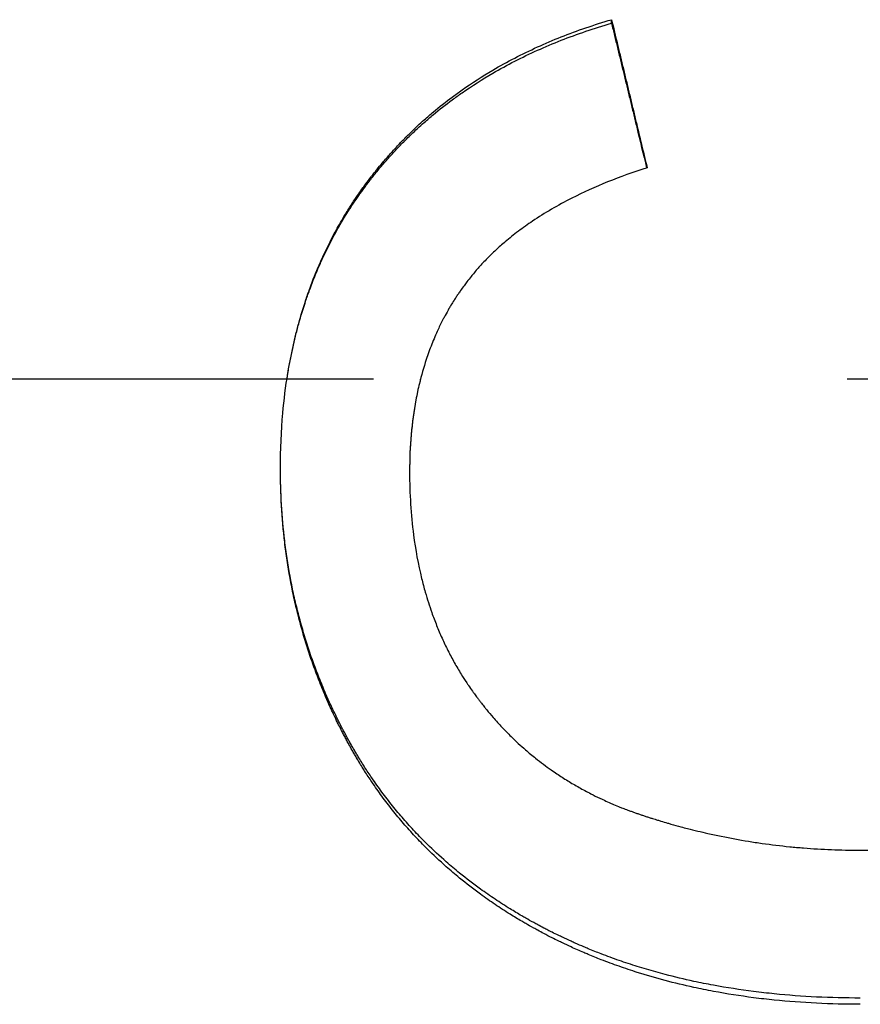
# Model space of a CAD drawing. Extents: x 0 to 78.8, y -1.2 to 1.2.
# Tile 5 of 10: x 0.571 to 0.748, y -0.132 to 0.076. Entities that reach past the tile are written whole.
import ezdxf

# ---------------------------------------------------------------- set-up
doc = ezdxf.new("R2010")
doc.units = 0
doc.header["$MEASUREMENT"] = 0
doc.linetypes.add('CHAIN', pattern=[0.7087, 0.4724, -0.0591, 0.1181, -0.0591])
doc.layers.get('0').update_dxf_attribs({"linetype": 'CONTINUOUS'})

msp = doc.modelspace()

# ---------------------------------------------------------------- linework, layer by layer
msp.add_line((0.69576, 0.07499), (0.69576, 0.07575))
at = {"linetype": 'CHAIN'}
msp.add_line((-0.045, 0), (78.78516, 0), dxfattribs=at)
for points, knots in [([(0.62588, -0.01893), (0.62588, -0.01493), (0.62605, -0.01103), (0.62639, -0.00724), (0.62665, -0.0044), (0.627, -0.00161), (0.62745, 0.00111), (0.62789, 0.00383), (0.62844, 0.00649), (0.62908, 0.0091), (0.62929, 0.00996), (0.62951, 0.01083), (0.62975, 0.01168), (0.63021, 0.01339), (0.63072, 0.01507), (0.63128, 0.01672), (0.63155, 0.01755), (0.63184, 0.01837), (0.63214, 0.01919), (0.63274, 0.02082), (0.63337, 0.02242), (0.63405, 0.02399), (0.6344, 0.02478), (0.63475, 0.02556), (0.63511, 0.02633), (0.63565, 0.02749), (0.63622, 0.02864), (0.63681, 0.02977), (0.637, 0.03015), (0.6372, 0.03052), (0.63741, 0.0309), (0.63801, 0.03202), (0.63864, 0.03312), (0.6393, 0.03421), (0.63973, 0.03494), (0.64018, 0.03566), (0.64064, 0.03638), (0.64087, 0.03673), (0.6411, 0.03709), (0.64133, 0.03744), (0.64168, 0.03797), (0.64204, 0.0385), (0.6424, 0.03902), (0.64271, 0.03946), (0.64301, 0.03989), (0.64332, 0.04032), (0.64351, 0.04058), (0.6437, 0.04084), (0.64389, 0.04109), (0.64427, 0.04161), (0.64465, 0.04211), (0.64504, 0.04262), (0.64511, 0.0427), (0.64517, 0.04279), (0.64524, 0.04287), (0.64543, 0.04312), (0.64563, 0.04337), (0.64583, 0.04362), (0.64596, 0.04378), (0.64609, 0.04395), (0.64622, 0.04411), (0.64662, 0.04461), (0.64703, 0.0451), (0.64743, 0.04558), (0.64771, 0.04591), (0.64798, 0.04623), (0.64826, 0.04654), (0.64881, 0.04718), (0.64937, 0.04781), (0.64994, 0.04843), (0.65023, 0.04874), (0.65052, 0.04905), (0.65081, 0.04935), (0.65138, 0.04997), (0.65197, 0.05057), (0.65257, 0.05116), (0.65287, 0.05146), (0.65317, 0.05176), (0.65347, 0.05205), (0.65437, 0.05293), (0.6553, 0.05379), (0.65625, 0.05463), (0.65688, 0.05519), (0.65751, 0.05574), (0.65816, 0.05628), (0.65945, 0.05737), (0.66078, 0.05842), (0.66214, 0.05944), (0.66283, 0.05994), (0.66352, 0.06044), (0.66421, 0.06094), (0.66631, 0.06241), (0.66848, 0.06381), (0.67073, 0.06513), (0.67223, 0.06601), (0.67376, 0.06685), (0.67533, 0.06766), (0.67846, 0.06928), (0.68173, 0.07077), (0.68513, 0.07212), (0.68854, 0.07347), (0.69208, 0.07468), (0.69576, 0.07575)], [0, 0, 0, 0, 0.166667, 0.166667, 0.166667, 0.291667, 0.291667, 0.291667, 0.416667, 0.416667, 0.416667, 0.458333, 0.458333, 0.458333, 0.541667, 0.541667, 0.541667, 0.583333, 0.583333, 0.583333, 0.666667, 0.666667, 0.666667, 0.708333, 0.708333, 0.708333, 0.770833, 0.770833, 0.770833, 0.791667, 0.791667, 0.791667, 0.854167, 0.854167, 0.854167, 0.895833, 0.895833, 0.895833, 0.916667, 0.916667, 0.916667, 0.947917, 0.947917, 0.947917, 0.973958, 0.973958, 0.973958, 0.989583, 0.989583, 0.989583, 1.020833, 1.020833, 1.020833, 1.026042, 1.026042, 1.026042, 1.041667, 1.041667, 1.041667, 1.052083, 1.052083, 1.052083, 1.083333, 1.083333, 1.083333, 1.104167, 1.104167, 1.104167, 1.145833, 1.145833, 1.145833, 1.166667, 1.166667, 1.166667, 1.208333, 1.208333, 1.208333, 1.229167, 1.229167, 1.229167, 1.291667, 1.291667, 1.291667, 1.333333, 1.333333, 1.333333, 1.416667, 1.416667, 1.416667, 1.458333, 1.458333, 1.458333, 1.583333, 1.583333, 1.583333, 1.666667, 1.666667, 1.666667, 1.833333, 1.833333, 1.833333, 2, 2, 2, 2]), ([(0.62727, 0), (0.62733, 0.00037), (0.62739, 0.00073), (0.62745, 0.0011), (0.6276, 0.002), (0.62776, 0.00289), (0.62793, 0.00377), (0.62827, 0.00554), (0.62865, 0.00729), (0.62908, 0.00901), (0.62929, 0.00986), (0.62951, 0.01072), (0.62975, 0.01156), (0.63021, 0.01325), (0.63072, 0.01492), (0.63128, 0.01656), (0.63155, 0.01738), (0.63184, 0.01819), (0.63214, 0.019), (0.63274, 0.02061), (0.63337, 0.02219), (0.63405, 0.02375), (0.6344, 0.02453), (0.63475, 0.0253), (0.63511, 0.02607), (0.63565, 0.02722), (0.63622, 0.02835), (0.63681, 0.02947), (0.637, 0.02985), (0.6372, 0.03022), (0.63741, 0.03059), (0.63781, 0.03133), (0.63823, 0.03206), (0.63865, 0.03279), (0.63886, 0.03315), (0.63908, 0.03351), (0.6393, 0.03387), (0.63973, 0.03459), (0.64018, 0.03531), (0.64064, 0.03601), (0.64087, 0.03637), (0.6411, 0.03672), (0.64133, 0.03707), (0.64168, 0.03759), (0.64204, 0.03811), (0.6424, 0.03863), (0.64252, 0.0388), (0.64265, 0.03898), (0.64277, 0.03915), (0.64295, 0.0394), (0.64314, 0.03966), (0.64332, 0.03992), (0.64351, 0.04017), (0.6437, 0.04043), (0.64389, 0.04068), (0.64395, 0.04077), (0.64401, 0.04085), (0.64408, 0.04093), (0.6442, 0.0411), (0.64433, 0.04127), (0.64446, 0.04144), (0.64452, 0.04152), (0.64459, 0.04161), (0.64465, 0.04169), (0.64478, 0.04186), (0.64491, 0.04203), (0.64504, 0.04219), (0.64511, 0.04227), (0.64517, 0.04236), (0.64524, 0.04244), (0.64543, 0.04269), (0.64563, 0.04294), (0.64583, 0.04318), (0.64596, 0.04335), (0.64609, 0.04351), (0.64622, 0.04367), (0.64662, 0.04416), (0.64703, 0.04465), (0.64743, 0.04513), (0.64771, 0.04545), (0.64798, 0.04576), (0.64826, 0.04608), (0.64881, 0.04671), (0.64937, 0.04733), (0.64994, 0.04795), (0.65023, 0.04825), (0.65052, 0.04856), (0.65081, 0.04886), (0.65138, 0.04947), (0.65197, 0.05006), (0.65257, 0.05065), (0.65287, 0.05095), (0.65317, 0.05124), (0.65347, 0.05153), (0.65437, 0.0524), (0.6553, 0.05325), (0.65625, 0.05408), (0.65688, 0.05464), (0.65751, 0.05518), (0.65816, 0.05572), (0.65945, 0.05679), (0.66078, 0.05783), (0.66214, 0.05884), (0.66283, 0.05934), (0.66352, 0.05984), (0.66421, 0.06033), (0.66631, 0.06178), (0.66848, 0.06317), (0.67073, 0.06447), (0.67223, 0.06535), (0.67376, 0.06618), (0.67533, 0.06699), (0.67846, 0.06859), (0.68173, 0.07006), (0.68513, 0.0714), (0.68854, 0.07273), (0.69208, 0.07393), (0.69576, 0.07499)], [0.274761, 0.274761, 0.274761, 0.274761, 0.291667, 0.291667, 0.291667, 0.333333, 0.333333, 0.333333, 0.416667, 0.416667, 0.416667, 0.458333, 0.458333, 0.458333, 0.541667, 0.541667, 0.541667, 0.583333, 0.583333, 0.583333, 0.666667, 0.666667, 0.666667, 0.708333, 0.708333, 0.708333, 0.770833, 0.770833, 0.770833, 0.791667, 0.791667, 0.791667, 0.833333, 0.833333, 0.833333, 0.854167, 0.854167, 0.854167, 0.895833, 0.895833, 0.895833, 0.916667, 0.916667, 0.916667, 0.947917, 0.947917, 0.947917, 0.958333, 0.958333, 0.958333, 0.973958, 0.973958, 0.973958, 0.989583, 0.989583, 0.989583, 0.994792, 0.994792, 0.994792, 1.005208, 1.005208, 1.005208, 1.010417, 1.010417, 1.010417, 1.020833, 1.020833, 1.020833, 1.026042, 1.026042, 1.026042, 1.041667, 1.041667, 1.041667, 1.052083, 1.052083, 1.052083, 1.083333, 1.083333, 1.083333, 1.104167, 1.104167, 1.104167, 1.145833, 1.145833, 1.145833, 1.166667, 1.166667, 1.166667, 1.208333, 1.208333, 1.208333, 1.229167, 1.229167, 1.229167, 1.291667, 1.291667, 1.291667, 1.333333, 1.333333, 1.333333, 1.416667, 1.416667, 1.416667, 1.458333, 1.458333, 1.458333, 1.583333, 1.583333, 1.583333, 1.666667, 1.666667, 1.666667, 1.833333, 1.833333, 1.833333, 2, 2, 2, 2]), ([(0.69576, 0.07575), (0.69618, 0.07402), (0.6966, 0.07228), (0.69701, 0.07055), (0.69712, 0.07012), (0.69722, 0.06968), (0.69732, 0.06925), (0.69753, 0.06838), (0.69774, 0.06752), (0.69795, 0.06665), (0.69805, 0.06622), (0.69816, 0.06578), (0.69826, 0.06535), (0.69847, 0.06448), (0.69868, 0.06362), (0.69889, 0.06275), (0.69899, 0.06231), (0.6991, 0.06188), (0.6992, 0.06145), (0.69941, 0.06058), (0.69962, 0.05971), (0.69982, 0.05885), (0.69993, 0.05841), (0.70003, 0.05798), (0.70014, 0.05754), (0.70035, 0.05668), (0.70055, 0.05581), (0.70076, 0.05494), (0.70087, 0.05451), (0.70097, 0.05407), (0.70107, 0.05364), (0.70139, 0.05234), (0.7017, 0.05104), (0.70201, 0.04974), (0.70243, 0.048), (0.70285, 0.04626), (0.70326, 0.04453)], [0, 0, 0, 0, 0.01361738, 0.01361738, 0.01361738, 0.01702173, 0.01702173, 0.01702173, 0.02383042, 0.02383042, 0.02383042, 0.02723477, 0.02723477, 0.02723477, 0.03404346, 0.03404346, 0.03404346, 0.0374478, 0.0374478, 0.0374478, 0.0442565, 0.0442565, 0.0442565, 0.04766084, 0.04766084, 0.04766084, 0.05446953, 0.05446953, 0.05446953, 0.05787388, 0.05787388, 0.05787388, 0.06808692, 0.06808692, 0.06808692, 0.0817043, 0.0817043, 0.0817043, 0.0817043]), ([(0.69576, 0.07499), (0.69597, 0.07414), (0.69618, 0.07328), (0.69639, 0.07242), (0.6966, 0.07156), (0.6968, 0.0707), (0.69701, 0.06985), (0.69712, 0.06942), (0.69722, 0.06899), (0.69732, 0.06856), (0.69753, 0.0677), (0.69774, 0.06684), (0.69795, 0.06598), (0.69805, 0.06555), (0.69816, 0.06513), (0.69826, 0.0647), (0.69847, 0.06384), (0.69868, 0.06298), (0.69889, 0.06212), (0.69899, 0.06169), (0.6991, 0.06126), (0.6992, 0.06083), (0.69941, 0.05997), (0.69962, 0.05912), (0.69982, 0.05826), (0.69993, 0.05783), (0.70003, 0.0574), (0.70014, 0.05697), (0.70035, 0.05611), (0.70055, 0.05525), (0.70076, 0.05439), (0.70087, 0.05396), (0.70097, 0.05353), (0.70107, 0.0531), (0.70177, 0.05024), (0.70247, 0.04737), (0.70316, 0.0445)], [0, 0, 0, 0, 0.00680869, 0.00680869, 0.00680869, 0.01361738, 0.01361738, 0.01361738, 0.01702173, 0.01702173, 0.01702173, 0.02383042, 0.02383042, 0.02383042, 0.02723477, 0.02723477, 0.02723477, 0.03404346, 0.03404346, 0.03404346, 0.0374478, 0.0374478, 0.0374478, 0.0442565, 0.0442565, 0.0442565, 0.04766084, 0.04766084, 0.04766084, 0.05446953, 0.05446953, 0.05446953, 0.05787388, 0.05787388, 0.05787388, 0.08061341, 0.08061341, 0.08061341, 0.08061341]), ([(0.70326, 0.04453), (0.70036, 0.04359), (0.69758, 0.04259), (0.69494, 0.04152), (0.69229, 0.04045), (0.68978, 0.03931), (0.6874, 0.0381), (0.68442, 0.03659), (0.68165, 0.03497), (0.67908, 0.03325), (0.67857, 0.0329), (0.67806, 0.03255), (0.67757, 0.0322), (0.67657, 0.03149), (0.67561, 0.03077), (0.67468, 0.03003), (0.67422, 0.02966), (0.67376, 0.02928), (0.67332, 0.0289), (0.67265, 0.02833), (0.67199, 0.02775), (0.67136, 0.02716), (0.67072, 0.02658), (0.67011, 0.02598), (0.66951, 0.02537), (0.66891, 0.02476), (0.66833, 0.02415), (0.66777, 0.02352), (0.66759, 0.02331), (0.6674, 0.0231), (0.66722, 0.02289), (0.66694, 0.02257), (0.66667, 0.02225), (0.66641, 0.02193), (0.66632, 0.02182), (0.66623, 0.02172), (0.66615, 0.02161), (0.66584, 0.02123), (0.66554, 0.02085), (0.66525, 0.02047), (0.66504, 0.02019), (0.66483, 0.01992), (0.66463, 0.01964), (0.66438, 0.01931), (0.66414, 0.01897), (0.66391, 0.01863), (0.66375, 0.01841), (0.66359, 0.01818), (0.66344, 0.01795), (0.66336, 0.01784), (0.66328, 0.01772), (0.66321, 0.01761), (0.66306, 0.01738), (0.6629, 0.01715), (0.66276, 0.01692), (0.66268, 0.0168), (0.66261, 0.01669), (0.66253, 0.01657), (0.66231, 0.01622), (0.6621, 0.01587), (0.66188, 0.01551), (0.66174, 0.01528), (0.6616, 0.01504), (0.66146, 0.0148), (0.66118, 0.01432), (0.66091, 0.01384), (0.66065, 0.01335), (0.66052, 0.01311), (0.66039, 0.01286), (0.66026, 0.01262), (0.65987, 0.01188), (0.65951, 0.01113), (0.65915, 0.01037), (0.65892, 0.00986), (0.65869, 0.00935), (0.65847, 0.00883), (0.65802, 0.0078), (0.65761, 0.00675), (0.65722, 0.00567), (0.65702, 0.00514), (0.65684, 0.0046), (0.65666, 0.00405), (0.65611, 0.00242), (0.65564, 0.00074), (0.65522, -0.00099), (0.65494, -0.00214), (0.65469, -0.0033), (0.65447, -0.00449), (0.65403, -0.00687), (0.65369, -0.00932), (0.65347, -0.01185), (0.65325, -0.01438), (0.65314, -0.01698), (0.65314, -0.01966)], [0, 0, 0, 0, 0.166667, 0.166667, 0.166667, 0.333333, 0.333333, 0.333333, 0.541667, 0.541667, 0.541667, 0.583333, 0.583333, 0.583333, 0.666667, 0.666667, 0.666667, 0.708333, 0.708333, 0.708333, 0.770833, 0.770833, 0.770833, 0.833333, 0.833333, 0.833333, 0.895833, 0.895833, 0.895833, 0.916667, 0.916667, 0.916667, 0.947917, 0.947917, 0.947917, 0.958333, 0.958333, 0.958333, 0.994792, 0.994792, 0.994792, 1.020833, 1.020833, 1.020833, 1.052083, 1.052083, 1.052083, 1.072917, 1.072917, 1.072917, 1.083333, 1.083333, 1.083333, 1.104167, 1.104167, 1.104167, 1.114583, 1.114583, 1.114583, 1.145833, 1.145833, 1.145833, 1.166667, 1.166667, 1.166667, 1.208333, 1.208333, 1.208333, 1.229167, 1.229167, 1.229167, 1.291667, 1.291667, 1.291667, 1.333333, 1.333333, 1.333333, 1.416667, 1.416667, 1.416667, 1.458333, 1.458333, 1.458333, 1.583333, 1.583333, 1.583333, 1.666667, 1.666667, 1.666667, 1.833333, 1.833333, 1.833333, 2, 2, 2, 2]), ([(0.65547, 0), (0.65538, -0.00032), (0.6553, -0.00065), (0.65522, -0.00098), (0.65494, -0.00212), (0.65469, -0.00327), (0.65447, -0.00445), (0.65403, -0.0068), (0.65369, -0.00922), (0.65347, -0.01173), (0.65325, -0.01423), (0.65314, -0.01681), (0.65314, -0.01947)], [1.5593363, 1.5593363, 1.5593363, 1.5593363, 1.5833333, 1.5833333, 1.5833333, 1.6666667, 1.6666667, 1.6666667, 1.8333333, 1.8333333, 1.8333333, 2, 2, 2, 2]), ([(0.74826, -0.13064), (0.74514, -0.13064), (0.74206, -0.13057), (0.73904, -0.13042), (0.73601, -0.13027), (0.73303, -0.13005), (0.73011, -0.12976), (0.72864, -0.12961), (0.72719, -0.12945), (0.72575, -0.12927), (0.72288, -0.1289), (0.72005, -0.12846), (0.71727, -0.12794), (0.71588, -0.12769), (0.7145, -0.12741), (0.71314, -0.12712), (0.71109, -0.12668), (0.70908, -0.1262), (0.70708, -0.12567), (0.70642, -0.1255), (0.70576, -0.12532), (0.7051, -0.12514), (0.70379, -0.12477), (0.70249, -0.12438), (0.7012, -0.12398), (0.70055, -0.12378), (0.69991, -0.12357), (0.69927, -0.12336), (0.69799, -0.12294), (0.69673, -0.1225), (0.69547, -0.12204), (0.69485, -0.12181), (0.69422, -0.12157), (0.6936, -0.12133), (0.69267, -0.12098), (0.69175, -0.12061), (0.69083, -0.12023), (0.69053, -0.1201), (0.69022, -0.11997), (0.68992, -0.11985), (0.68931, -0.11959), (0.68871, -0.11933), (0.68811, -0.11906), (0.6878, -0.11893), (0.6875, -0.11879), (0.68721, -0.11866), (0.68661, -0.11839), (0.68601, -0.11811), (0.68542, -0.11783), (0.68512, -0.11769), (0.68483, -0.11755), (0.68453, -0.11741), (0.68409, -0.11719), (0.68365, -0.11698), (0.68321, -0.11676), (0.68307, -0.11668), (0.68292, -0.11661), (0.68277, -0.11654), (0.68248, -0.11639), (0.68219, -0.11624), (0.6819, -0.11609), (0.68176, -0.11602), (0.68161, -0.11594), (0.68147, -0.11587), (0.68104, -0.11564), (0.68061, -0.11542), (0.68018, -0.11519), (0.6799, -0.11503), (0.67961, -0.11488), (0.67933, -0.11473), (0.67876, -0.11442), (0.6782, -0.1141), (0.67765, -0.11379), (0.67737, -0.11363), (0.67709, -0.11347), (0.67681, -0.11331), (0.67599, -0.11282), (0.67517, -0.11233), (0.67436, -0.11183), (0.67382, -0.1115), (0.67329, -0.11116), (0.67275, -0.11082), (0.67169, -0.11014), (0.67065, -0.10945), (0.66963, -0.10873), (0.66911, -0.10838), (0.66861, -0.10802), (0.6681, -0.10765), (0.66659, -0.10656), (0.66512, -0.10543), (0.66369, -0.10427), (0.66273, -0.1035), (0.6618, -0.10271), (0.66088, -0.1019), (0.6595, -0.10069), (0.65816, -0.09945), (0.65686, -0.09817), (0.65642, -0.09774), (0.656, -0.09731), (0.65557, -0.09688), (0.65472, -0.09601), (0.65389, -0.09513), (0.65308, -0.09423), (0.65267, -0.09378), (0.65227, -0.09332), (0.65187, -0.09286), (0.65107, -0.09195), (0.6503, -0.09102), (0.64953, -0.09007), (0.64915, -0.0896), (0.64878, -0.08912), (0.64841, -0.08864), (0.64766, -0.08768), (0.64694, -0.0867), (0.64623, -0.08571), (0.64588, -0.08521), (0.64553, -0.08471), (0.64518, -0.08421), (0.64466, -0.08345), (0.64416, -0.08269), (0.64366, -0.08191), (0.64349, -0.08165), (0.64333, -0.08139), (0.64316, -0.08113), (0.64292, -0.08074), (0.64268, -0.08035), (0.64243, -0.07996), (0.64235, -0.07983), (0.64227, -0.07969), (0.64219, -0.07956), (0.64204, -0.0793), (0.64188, -0.07903), (0.64172, -0.07877), (0.64164, -0.07863), (0.64156, -0.0785), (0.64149, -0.07837), (0.64133, -0.0781), (0.64117, -0.07783), (0.64102, -0.07756), (0.64094, -0.07743), (0.64087, -0.07729), (0.64079, -0.07716), (0.64064, -0.07689), (0.64049, -0.07662), (0.64034, -0.07635), (0.64026, -0.07621), (0.64019, -0.07608), (0.64011, -0.07594), (0.63996, -0.07567), (0.63981, -0.07539), (0.63967, -0.07512), (0.63959, -0.07498), (0.63952, -0.07485), (0.63945, -0.07471), (0.6393, -0.07444), (0.63916, -0.07416), (0.63901, -0.07389), (0.63894, -0.07375), (0.63887, -0.07361), (0.6388, -0.07348), (0.63858, -0.07307), (0.63837, -0.07265), (0.63817, -0.07224), (0.63803, -0.07196), (0.63789, -0.07168), (0.63775, -0.07141), (0.63748, -0.07085), (0.63721, -0.0703), (0.63695, -0.06974), (0.63682, -0.06946), (0.63669, -0.06918), (0.63656, -0.0689), (0.63617, -0.06806), (0.63579, -0.06722), (0.63542, -0.06637), (0.63518, -0.06581), (0.63494, -0.06524), (0.6347, -0.06467), (0.63423, -0.06354), (0.63378, -0.06239), (0.63335, -0.06124), (0.63313, -0.06067), (0.63292, -0.06009), (0.63271, -0.05951), (0.6323, -0.05835), (0.63191, -0.05719), (0.63153, -0.05602), (0.63134, -0.05543), (0.63116, -0.05484), (0.63098, -0.05425), (0.63044, -0.05248), (0.62995, -0.0507), (0.6295, -0.0489), (0.6292, -0.0477), (0.62891, -0.04649), (0.62865, -0.04528), (0.62812, -0.04285), (0.62767, -0.04039), (0.6273, -0.03791), (0.62711, -0.03666), (0.62694, -0.03541), (0.62679, -0.03416), (0.62649, -0.03165), (0.62626, -0.0291), (0.62611, -0.02653), (0.62596, -0.02403), (0.62589, -0.02149), (0.62588, -0.01893)], [0, 0, 0, 0, 0.125, 0.125, 0.125, 0.25, 0.25, 0.25, 0.3125, 0.3125, 0.3125, 0.4375, 0.4375, 0.4375, 0.5, 0.5, 0.5, 0.59375, 0.59375, 0.59375, 0.625, 0.625, 0.625, 0.6875, 0.6875, 0.6875, 0.71875, 0.71875, 0.71875, 0.78125, 0.78125, 0.78125, 0.8125, 0.8125, 0.8125, 0.859375, 0.859375, 0.859375, 0.875, 0.875, 0.875, 0.90625, 0.90625, 0.90625, 0.921875, 0.921875, 0.921875, 0.953125, 0.953125, 0.953125, 0.96875, 0.96875, 0.96875, 0.992188, 0.992188, 0.992188, 1, 1, 1, 1.015625, 1.015625, 1.015625, 1.023438, 1.023438, 1.023438, 1.046875, 1.046875, 1.046875, 1.0625, 1.0625, 1.0625, 1.09375, 1.09375, 1.09375, 1.109375, 1.109375, 1.109375, 1.15625, 1.15625, 1.15625, 1.1875, 1.1875, 1.1875, 1.25, 1.25, 1.25, 1.28125, 1.28125, 1.28125, 1.375, 1.375, 1.375, 1.4375, 1.4375, 1.4375, 1.53125, 1.53125, 1.53125, 1.5625, 1.5625, 1.5625, 1.625, 1.625, 1.625, 1.65625, 1.65625, 1.65625, 1.71875, 1.71875, 1.71875, 1.75, 1.75, 1.75, 1.8125, 1.8125, 1.8125, 1.84375, 1.84375, 1.84375, 1.890625, 1.890625, 1.890625, 1.90625, 1.90625, 1.90625, 1.929688, 1.929688, 1.929688, 1.9375, 1.9375, 1.9375, 1.953125, 1.953125, 1.953125, 1.960938, 1.960938, 1.960938, 1.976562, 1.976562, 1.976562, 1.984375, 1.984375, 1.984375, 2, 2, 2, 2.007812, 2.007812, 2.007812, 2.023438, 2.023438, 2.023438, 2.03125, 2.03125, 2.03125, 2.046875, 2.046875, 2.046875, 2.054688, 2.054688, 2.054688, 2.078125, 2.078125, 2.078125, 2.09375, 2.09375, 2.09375, 2.125, 2.125, 2.125, 2.140625, 2.140625, 2.140625, 2.1875, 2.1875, 2.1875, 2.21875, 2.21875, 2.21875, 2.28125, 2.28125, 2.28125, 2.3125, 2.3125, 2.3125, 2.375, 2.375, 2.375, 2.40625, 2.40625, 2.40625, 2.5, 2.5, 2.5, 2.5625, 2.5625, 2.5625, 2.6875, 2.6875, 2.6875, 2.75, 2.75, 2.75, 2.875, 2.875, 2.875, 2.996995, 2.996995, 2.996995, 2.996995]), ([(0.74826, -0.13196), (0.74514, -0.13196), (0.74206, -0.13189), (0.73904, -0.13174), (0.73601, -0.13159), (0.73303, -0.13137), (0.73011, -0.13107), (0.72864, -0.13092), (0.72719, -0.13076), (0.72575, -0.13057), (0.72288, -0.1302), (0.72005, -0.12976), (0.71727, -0.12924), (0.71588, -0.12898), (0.7145, -0.1287), (0.71314, -0.1284), (0.71109, -0.12796), (0.70908, -0.12747), (0.70708, -0.12694), (0.70509, -0.12641), (0.70313, -0.12584), (0.7012, -0.12523), (0.70055, -0.12503), (0.69991, -0.12482), (0.69927, -0.1246), (0.69799, -0.12418), (0.69673, -0.12373), (0.69547, -0.12327), (0.69485, -0.12304), (0.69422, -0.1228), (0.6936, -0.12256), (0.69267, -0.1222), (0.69175, -0.12182), (0.69083, -0.12144), (0.69053, -0.12131), (0.69022, -0.12119), (0.68992, -0.12106), (0.68901, -0.12067), (0.6881, -0.12027), (0.68721, -0.11986), (0.68661, -0.11958), (0.68601, -0.1193), (0.68542, -0.11902), (0.68512, -0.11888), (0.68483, -0.11874), (0.68453, -0.11859), (0.68409, -0.11838), (0.68365, -0.11816), (0.68321, -0.11794), (0.68263, -0.11764), (0.68205, -0.11734), (0.68147, -0.11704), (0.68104, -0.11681), (0.68061, -0.11658), (0.68018, -0.11635), (0.6799, -0.1162), (0.67961, -0.11604), (0.67933, -0.11588), (0.67876, -0.11557), (0.6782, -0.11526), (0.67765, -0.11493), (0.67737, -0.11477), (0.67709, -0.11461), (0.67681, -0.11445), (0.67599, -0.11396), (0.67517, -0.11347), (0.67436, -0.11296), (0.67382, -0.11263), (0.67329, -0.11229), (0.67275, -0.11194), (0.67169, -0.11125), (0.67065, -0.11055), (0.66963, -0.10983), (0.66911, -0.10947), (0.66861, -0.10911), (0.6681, -0.10874), (0.66659, -0.10764), (0.66512, -0.1065), (0.66369, -0.10532), (0.66273, -0.10454), (0.6618, -0.10374), (0.66088, -0.10293), (0.6595, -0.10171), (0.65816, -0.10045), (0.65686, -0.09916), (0.65642, -0.09873), (0.656, -0.09829), (0.65557, -0.09786), (0.65472, -0.09698), (0.65389, -0.09609), (0.65308, -0.09518), (0.65267, -0.09472), (0.65227, -0.09427), (0.65187, -0.0938), (0.65107, -0.09288), (0.6503, -0.09194), (0.64953, -0.09098), (0.64915, -0.0905), (0.64878, -0.09002), (0.64841, -0.08954), (0.64766, -0.08857), (0.64694, -0.08758), (0.64623, -0.08657), (0.64588, -0.08607), (0.64553, -0.08557), (0.64518, -0.08506), (0.64466, -0.08429), (0.64416, -0.08352), (0.64366, -0.08274), (0.64349, -0.08248), (0.64333, -0.08222), (0.64316, -0.08195), (0.64292, -0.08156), (0.64268, -0.08116), (0.64243, -0.08076), (0.64235, -0.08063), (0.64227, -0.0805), (0.64219, -0.08037), (0.64204, -0.0801), (0.64188, -0.07983), (0.64172, -0.07956), (0.64164, -0.07943), (0.64156, -0.07929), (0.64149, -0.07916), (0.64133, -0.07889), (0.64117, -0.07862), (0.64102, -0.07835), (0.64079, -0.07794), (0.64056, -0.07753), (0.64034, -0.07712), (0.64026, -0.07698), (0.64019, -0.07684), (0.64011, -0.07671), (0.63996, -0.07643), (0.63981, -0.07616), (0.63967, -0.07588), (0.63959, -0.07574), (0.63952, -0.0756), (0.63945, -0.07547), (0.6393, -0.07519), (0.63916, -0.07491), (0.63901, -0.07464), (0.63894, -0.0745), (0.63887, -0.07436), (0.6388, -0.07422), (0.63858, -0.0738), (0.63837, -0.07339), (0.63817, -0.07297), (0.63803, -0.07269), (0.63789, -0.07241), (0.63775, -0.07213), (0.63748, -0.07157), (0.63721, -0.07101), (0.63695, -0.07044), (0.63682, -0.07016), (0.63669, -0.06988), (0.63656, -0.0696), (0.63617, -0.06875), (0.63579, -0.0679), (0.63542, -0.06704), (0.63518, -0.06647), (0.63494, -0.0659), (0.6347, -0.06533), (0.63423, -0.06418), (0.63378, -0.06302), (0.63335, -0.06186), (0.63313, -0.06128), (0.63292, -0.0607), (0.63271, -0.06011), (0.6323, -0.05894), (0.63191, -0.05777), (0.63153, -0.05658), (0.63134, -0.05599), (0.63116, -0.0554), (0.63098, -0.0548), (0.63044, -0.05301), (0.62995, -0.05121), (0.6295, -0.04939), (0.6292, -0.04818), (0.62891, -0.04696), (0.62865, -0.04573), (0.62812, -0.04328), (0.62767, -0.0408), (0.6273, -0.03829), (0.62711, -0.03703), (0.62694, -0.03577), (0.62679, -0.0345), (0.62649, -0.03196), (0.62626, -0.0294), (0.62611, -0.0268), (0.62596, -0.02421), (0.62588, -0.02158), (0.62588, -0.01893)], [0, 0, 0, 0, 0.125, 0.125, 0.125, 0.25, 0.25, 0.25, 0.3125, 0.3125, 0.3125, 0.4375, 0.4375, 0.4375, 0.5, 0.5, 0.5, 0.59375, 0.59375, 0.59375, 0.6875, 0.6875, 0.6875, 0.71875, 0.71875, 0.71875, 0.78125, 0.78125, 0.78125, 0.8125, 0.8125, 0.8125, 0.859375, 0.859375, 0.859375, 0.875, 0.875, 0.875, 0.921875, 0.921875, 0.921875, 0.953125, 0.953125, 0.953125, 0.96875, 0.96875, 0.96875, 0.992188, 0.992188, 0.992188, 1.023438, 1.023438, 1.023438, 1.046875, 1.046875, 1.046875, 1.0625, 1.0625, 1.0625, 1.09375, 1.09375, 1.09375, 1.109375, 1.109375, 1.109375, 1.15625, 1.15625, 1.15625, 1.1875, 1.1875, 1.1875, 1.25, 1.25, 1.25, 1.28125, 1.28125, 1.28125, 1.375, 1.375, 1.375, 1.4375, 1.4375, 1.4375, 1.53125, 1.53125, 1.53125, 1.5625, 1.5625, 1.5625, 1.625, 1.625, 1.625, 1.65625, 1.65625, 1.65625, 1.71875, 1.71875, 1.71875, 1.75, 1.75, 1.75, 1.8125, 1.8125, 1.8125, 1.84375, 1.84375, 1.84375, 1.890625, 1.890625, 1.890625, 1.90625, 1.90625, 1.90625, 1.929688, 1.929688, 1.929688, 1.9375, 1.9375, 1.9375, 1.953125, 1.953125, 1.953125, 1.960938, 1.960938, 1.960938, 1.976562, 1.976562, 1.976562, 2, 2, 2, 2.007812, 2.007812, 2.007812, 2.023438, 2.023438, 2.023438, 2.03125, 2.03125, 2.03125, 2.046875, 2.046875, 2.046875, 2.054688, 2.054688, 2.054688, 2.078125, 2.078125, 2.078125, 2.09375, 2.09375, 2.09375, 2.125, 2.125, 2.125, 2.140625, 2.140625, 2.140625, 2.1875, 2.1875, 2.1875, 2.21875, 2.21875, 2.21875, 2.28125, 2.28125, 2.28125, 2.3125, 2.3125, 2.3125, 2.375, 2.375, 2.375, 2.40625, 2.40625, 2.40625, 2.5, 2.5, 2.5, 2.5625, 2.5625, 2.5625, 2.6875, 2.6875, 2.6875, 2.75, 2.75, 2.75, 2.875, 2.875, 2.875, 3, 3, 3, 3]), ([(0.65314, -0.01966), (0.65314, -0.02196), (0.65321, -0.02422), (0.65335, -0.02643), (0.65349, -0.02863), (0.65369, -0.0308), (0.65397, -0.03291), (0.65438, -0.03608), (0.65495, -0.03915), (0.65568, -0.04211), (0.65592, -0.04309), (0.65618, -0.04407), (0.65646, -0.04503), (0.65687, -0.04648), (0.65732, -0.04789), (0.65782, -0.04929), (0.65798, -0.04975), (0.65815, -0.05021), (0.65832, -0.05067), (0.65867, -0.05159), (0.65903, -0.05249), (0.65941, -0.05338), (0.6596, -0.05383), (0.65979, -0.05427), (0.65999, -0.05471), (0.66039, -0.05559), (0.6608, -0.05646), (0.66123, -0.05732), (0.66145, -0.05775), (0.66167, -0.05818), (0.6619, -0.0586), (0.66234, -0.05945), (0.66281, -0.06028), (0.66329, -0.0611), (0.66354, -0.06151), (0.66378, -0.06192), (0.66403, -0.06233), (0.66441, -0.06294), (0.66479, -0.06354), (0.66519, -0.06413), (0.66532, -0.06433), (0.66545, -0.06453), (0.66559, -0.06472), (0.66585, -0.06512), (0.66613, -0.06551), (0.6664, -0.0659), (0.66654, -0.06609), (0.66668, -0.06628), (0.66682, -0.06648), (0.66703, -0.06676), (0.66724, -0.06705), (0.66745, -0.06733), (0.66752, -0.06743), (0.66759, -0.06752), (0.66767, -0.06762), (0.66781, -0.06781), (0.66795, -0.06799), (0.6681, -0.06818), (0.66817, -0.06827), (0.66824, -0.06837), (0.66831, -0.06846), (0.66853, -0.06874), (0.66875, -0.06902), (0.66897, -0.06929), (0.66912, -0.06947), (0.66926, -0.06966), (0.66941, -0.06984), (0.66986, -0.07038), (0.67031, -0.07092), (0.67077, -0.07144), (0.67107, -0.07179), (0.67138, -0.07214), (0.67169, -0.07249), (0.67232, -0.07317), (0.67295, -0.07385), (0.6736, -0.07451), (0.67392, -0.07484), (0.67425, -0.07516), (0.67458, -0.07549), (0.67557, -0.07645), (0.67658, -0.07739), (0.67762, -0.07829), (0.67832, -0.07889), (0.67902, -0.07948), (0.67974, -0.08005), (0.68082, -0.08091), (0.68192, -0.08173), (0.68305, -0.08253), (0.68343, -0.08279), (0.68381, -0.08305), (0.68419, -0.08331), (0.68495, -0.08382), (0.68573, -0.08432), (0.68652, -0.08481), (0.68691, -0.08505), (0.68731, -0.08529), (0.68771, -0.08552), (0.68851, -0.08599), (0.68932, -0.08645), (0.69014, -0.08689), (0.69056, -0.08711), (0.69097, -0.08733), (0.69139, -0.08754), (0.69202, -0.08786), (0.69265, -0.08818), (0.69329, -0.08848), (0.6935, -0.08858), (0.69372, -0.08868), (0.69393, -0.08878), (0.69436, -0.08898), (0.69479, -0.08918), (0.69523, -0.08937), (0.69545, -0.08946), (0.69566, -0.08956), (0.69588, -0.08965), (0.69632, -0.08984), (0.69676, -0.09003), (0.69721, -0.09021), (0.69743, -0.0903), (0.69765, -0.09039), (0.69788, -0.09048), (0.69821, -0.09061), (0.69855, -0.09074), (0.69889, -0.09087), (0.699, -0.09091), (0.69911, -0.09095), (0.69923, -0.091), (0.69945, -0.09108), (0.69968, -0.09117), (0.69991, -0.09125), (0.70002, -0.09129), (0.70014, -0.09133), (0.70025, -0.09137), (0.70048, -0.09146), (0.70071, -0.09154), (0.70094, -0.09162), (0.70106, -0.09166), (0.70117, -0.0917), (0.70129, -0.09174), (0.70152, -0.09182), (0.70175, -0.0919), (0.70198, -0.09197), (0.7021, -0.09201), (0.70221, -0.09205), (0.70233, -0.09209), (0.70256, -0.09217), (0.7028, -0.09224), (0.70303, -0.09232), (0.70315, -0.09236), (0.70326, -0.0924), (0.70338, -0.09243), (0.70361, -0.09251), (0.70384, -0.09258), (0.70408, -0.09266), (0.70419, -0.09269), (0.70431, -0.09273), (0.70443, -0.09277), (0.70478, -0.09288), (0.70513, -0.09299), (0.70548, -0.09309), (0.70571, -0.09317), (0.70595, -0.09324), (0.70618, -0.09331), (0.70665, -0.09345), (0.70712, -0.09359), (0.70758, -0.09372), (0.70782, -0.09379), (0.70805, -0.09386), (0.70829, -0.09393), (0.70899, -0.09413), (0.7097, -0.09432), (0.7104, -0.09451), (0.71087, -0.09464), (0.71134, -0.09476), (0.71182, -0.09488), (0.71323, -0.09525), (0.71465, -0.09559), (0.71607, -0.09591), (0.71702, -0.09612), (0.71797, -0.09633), (0.71893, -0.09652), (0.72083, -0.09691), (0.72274, -0.09726), (0.72466, -0.09757), (0.72562, -0.09773), (0.72659, -0.09787), (0.72755, -0.09801), (0.72948, -0.09828), (0.73142, -0.09852), (0.73336, -0.09871), (0.73433, -0.09881), (0.7353, -0.09889), (0.73628, -0.09897), (0.73823, -0.09913), (0.74019, -0.09924), (0.74216, -0.09932), (0.74412, -0.0994), (0.7461, -0.09944), (0.74808, -0.09944)], [0, 0, 0, 0, 0.125, 0.125, 0.125, 0.25, 0.25, 0.25, 0.4375, 0.4375, 0.4375, 0.5, 0.5, 0.5, 0.59375, 0.59375, 0.59375, 0.625, 0.625, 0.625, 0.6875, 0.6875, 0.6875, 0.71875, 0.71875, 0.71875, 0.78125, 0.78125, 0.78125, 0.8125, 0.8125, 0.8125, 0.875, 0.875, 0.875, 0.90625, 0.90625, 0.90625, 0.953125, 0.953125, 0.953125, 0.96875, 0.96875, 0.96875, 1, 1, 1, 1.015625, 1.015625, 1.015625, 1.039062, 1.039062, 1.039062, 1.046875, 1.046875, 1.046875, 1.0625, 1.0625, 1.0625, 1.070312, 1.070312, 1.070312, 1.09375, 1.09375, 1.09375, 1.109375, 1.109375, 1.109375, 1.15625, 1.15625, 1.15625, 1.1875, 1.1875, 1.1875, 1.25, 1.25, 1.25, 1.28125, 1.28125, 1.28125, 1.375, 1.375, 1.375, 1.4375, 1.4375, 1.4375, 1.53125, 1.53125, 1.53125, 1.5625, 1.5625, 1.5625, 1.625, 1.625, 1.625, 1.65625, 1.65625, 1.65625, 1.71875, 1.71875, 1.71875, 1.75, 1.75, 1.75, 1.796875, 1.796875, 1.796875, 1.8125, 1.8125, 1.8125, 1.84375, 1.84375, 1.84375, 1.859375, 1.859375, 1.859375, 1.890625, 1.890625, 1.890625, 1.90625, 1.90625, 1.90625, 1.929688, 1.929688, 1.929688, 1.9375, 1.9375, 1.9375, 1.953125, 1.953125, 1.953125, 1.960938, 1.960938, 1.960938, 1.976562, 1.976562, 1.976562, 1.984375, 1.984375, 1.984375, 2, 2, 2, 2.007812, 2.007812, 2.007812, 2.023438, 2.023438, 2.023438, 2.03125, 2.03125, 2.03125, 2.046875, 2.046875, 2.046875, 2.054688, 2.054688, 2.054688, 2.078125, 2.078125, 2.078125, 2.09375, 2.09375, 2.09375, 2.125, 2.125, 2.125, 2.140625, 2.140625, 2.140625, 2.1875, 2.1875, 2.1875, 2.21875, 2.21875, 2.21875, 2.3125, 2.3125, 2.3125, 2.375, 2.375, 2.375, 2.5, 2.5, 2.5, 2.5625, 2.5625, 2.5625, 2.6875, 2.6875, 2.6875, 2.75, 2.75, 2.75, 2.875, 2.875, 2.875, 3, 3, 3, 3]), ([(0.74808, -0.09944), (0.75062, -0.09944), (0.75313, -0.09939), (0.7556, -0.0993), (0.75806, -0.09921), (0.76049, -0.09907), (0.76287, -0.09888), (0.76645, -0.0986), (0.76994, -0.09822), (0.77334, -0.09773), (0.77447, -0.09757), (0.77559, -0.09739), (0.77671, -0.09721), (0.77838, -0.09693), (0.78002, -0.09663), (0.78165, -0.09629), (0.78219, -0.09618), (0.78273, -0.09607), (0.78326, -0.09595), (0.78434, -0.09572), (0.7854, -0.09548), (0.78645, -0.09522), (0.78698, -0.09509), (0.7875, -0.09496), (0.78802, -0.09483), (0.78907, -0.09456), (0.7901, -0.09428), (0.79112, -0.09399), (0.79163, -0.09385), (0.79214, -0.0937), (0.79265, -0.09355), (0.79341, -0.09332), (0.79416, -0.09309), (0.79491, -0.09285), (0.79566, -0.09261), (0.7964, -0.09236), (0.79714, -0.09211), (0.79775, -0.0919), (0.79836, -0.09169), (0.79897, -0.09147), (0.79933, -0.09133), (0.7997, -0.0912), (0.80006, -0.09107), (0.80042, -0.09093), (0.80078, -0.09079), (0.80114, -0.09066), (0.80149, -0.09052), (0.80185, -0.09038), (0.80221, -0.09023), (0.80256, -0.09009), (0.80291, -0.08995), (0.80326, -0.0898), (0.80338, -0.08976), (0.8035, -0.08971), (0.80361, -0.08966), (0.80384, -0.08956), (0.80408, -0.08946), (0.80431, -0.08936), (0.80442, -0.08931), (0.80454, -0.08926), (0.80465, -0.08921), (0.805, -0.08906), (0.80534, -0.08891), (0.80568, -0.08876), (0.80591, -0.08865), (0.80613, -0.08855), (0.80636, -0.08845), (0.80703, -0.08813), (0.8077, -0.08781), (0.80836, -0.08749), (0.80879, -0.08727), (0.80923, -0.08705), (0.80966, -0.08683), (0.81052, -0.08638), (0.81137, -0.08592), (0.8122, -0.08544), (0.81262, -0.08521), (0.81303, -0.08497), (0.81344, -0.08472), (0.81466, -0.08399), (0.81585, -0.08323), (0.81701, -0.08245), (0.81778, -0.08192), (0.81854, -0.08139), (0.81928, -0.08084), (0.82039, -0.08001), (0.82147, -0.07916), (0.82251, -0.07827), (0.82286, -0.07798), (0.8232, -0.07768), (0.82354, -0.07738), (0.82422, -0.07678), (0.82489, -0.07617), (0.82554, -0.07554), (0.82586, -0.07523), (0.82619, -0.07491), (0.8265, -0.07459), (0.82714, -0.07395), (0.82776, -0.0733), (0.82836, -0.07264), (0.82867, -0.0723), (0.82896, -0.07197), (0.82926, -0.07163), (0.82985, -0.07095), (0.83042, -0.07026), (0.83098, -0.06956), (0.83126, -0.06921), (0.83154, -0.06885), (0.83181, -0.06849), (0.83222, -0.06796), (0.83262, -0.06741), (0.83301, -0.06686), (0.83314, -0.06668), (0.83327, -0.06649), (0.8334, -0.06631), (0.83359, -0.06603), (0.83378, -0.06575), (0.83397, -0.06547), (0.83403, -0.06537), (0.8341, -0.06528), (0.83416, -0.06519), (0.83428, -0.065), (0.83441, -0.06481), (0.83453, -0.06462), (0.83459, -0.06452), (0.83465, -0.06443), (0.83471, -0.06433), (0.83484, -0.06414), (0.83496, -0.06395), (0.83508, -0.06376), (0.83514, -0.06366), (0.8352, -0.06356), (0.83526, -0.06347), (0.83537, -0.06327), (0.83549, -0.06308), (0.83561, -0.06289), (0.83567, -0.06279), (0.83573, -0.06269), (0.83578, -0.06259), (0.8359, -0.0624), (0.83602, -0.0622), (0.83613, -0.06201), (0.83619, -0.06191), (0.83625, -0.06181), (0.8363, -0.06171), (0.83642, -0.06152), (0.83653, -0.06132), (0.83664, -0.06112), (0.8367, -0.06103), (0.83675, -0.06093), (0.83681, -0.06083), (0.83697, -0.06053), (0.83714, -0.06024), (0.8373, -0.05994), (0.83741, -0.05974), (0.83751, -0.05955), (0.83762, -0.05935), (0.83783, -0.05895), (0.83804, -0.05855), (0.83825, -0.05816), (0.83835, -0.05796), (0.83845, -0.05776), (0.83855, -0.05756), (0.83885, -0.05696), (0.83915, -0.05636), (0.83943, -0.05575), (0.83962, -0.05535), (0.83981, -0.05495), (0.83999, -0.05454), (0.84036, -0.05373), (0.84071, -0.05292), (0.84105, -0.0521), (0.84122, -0.05169), (0.84138, -0.05128), (0.84154, -0.05087), (0.84186, -0.05005), (0.84217, -0.04923), (0.84247, -0.0484), (0.84261, -0.04798), (0.84275, -0.04756), (0.84289, -0.04715), (0.84331, -0.04589), (0.8437, -0.04463), (0.84405, -0.04336), (0.84428, -0.04252), (0.8445, -0.04166), (0.84471, -0.04081), (0.84512, -0.0391), (0.84547, -0.03737), (0.84576, -0.03562), (0.84591, -0.03475), (0.84604, -0.03388), (0.84616, -0.033), (0.84639, -0.03123), (0.84657, -0.02946), (0.84668, -0.02766), (0.8468, -0.02586), (0.84686, -0.02405), (0.84686, -0.02222)], [0, 0, 0, 0, 0.125, 0.125, 0.125, 0.25, 0.25, 0.25, 0.4375, 0.4375, 0.4375, 0.5, 0.5, 0.5, 0.59375, 0.59375, 0.59375, 0.625, 0.625, 0.625, 0.6875, 0.6875, 0.6875, 0.71875, 0.71875, 0.71875, 0.78125, 0.78125, 0.78125, 0.8125, 0.8125, 0.8125, 0.859375, 0.859375, 0.859375, 0.90625, 0.90625, 0.90625, 0.945312, 0.945312, 0.945312, 0.96875, 0.96875, 0.96875, 0.992188, 0.992188, 0.992188, 1.015625, 1.015625, 1.015625, 1.039062, 1.039062, 1.039062, 1.046875, 1.046875, 1.046875, 1.0625, 1.0625, 1.0625, 1.070312, 1.070312, 1.070312, 1.09375, 1.09375, 1.09375, 1.109375, 1.109375, 1.109375, 1.15625, 1.15625, 1.15625, 1.1875, 1.1875, 1.1875, 1.25, 1.25, 1.25, 1.28125, 1.28125, 1.28125, 1.375, 1.375, 1.375, 1.4375, 1.4375, 1.4375, 1.53125, 1.53125, 1.53125, 1.5625, 1.5625, 1.5625, 1.625, 1.625, 1.625, 1.65625, 1.65625, 1.65625, 1.71875, 1.71875, 1.71875, 1.75, 1.75, 1.75, 1.8125, 1.8125, 1.8125, 1.84375, 1.84375, 1.84375, 1.890625, 1.890625, 1.890625, 1.90625, 1.90625, 1.90625, 1.929688, 1.929688, 1.929688, 1.9375, 1.9375, 1.9375, 1.953125, 1.953125, 1.953125, 1.960938, 1.960938, 1.960938, 1.976562, 1.976562, 1.976562, 1.984375, 1.984375, 1.984375, 2, 2, 2, 2.007812, 2.007812, 2.007812, 2.023438, 2.023438, 2.023438, 2.03125, 2.03125, 2.03125, 2.046875, 2.046875, 2.046875, 2.054688, 2.054688, 2.054688, 2.078125, 2.078125, 2.078125, 2.09375, 2.09375, 2.09375, 2.125, 2.125, 2.125, 2.140625, 2.140625, 2.140625, 2.1875, 2.1875, 2.1875, 2.21875, 2.21875, 2.21875, 2.28125, 2.28125, 2.28125, 2.3125, 2.3125, 2.3125, 2.375, 2.375, 2.375, 2.40625, 2.40625, 2.40625, 2.5, 2.5, 2.5, 2.5625, 2.5625, 2.5625, 2.6875, 2.6875, 2.6875, 2.75, 2.75, 2.75, 2.875, 2.875, 2.875, 3, 3, 3, 3])]:
    msp.add_open_spline(points, degree=3, knots=knots)

doc.saveas('drawing.dxf')
